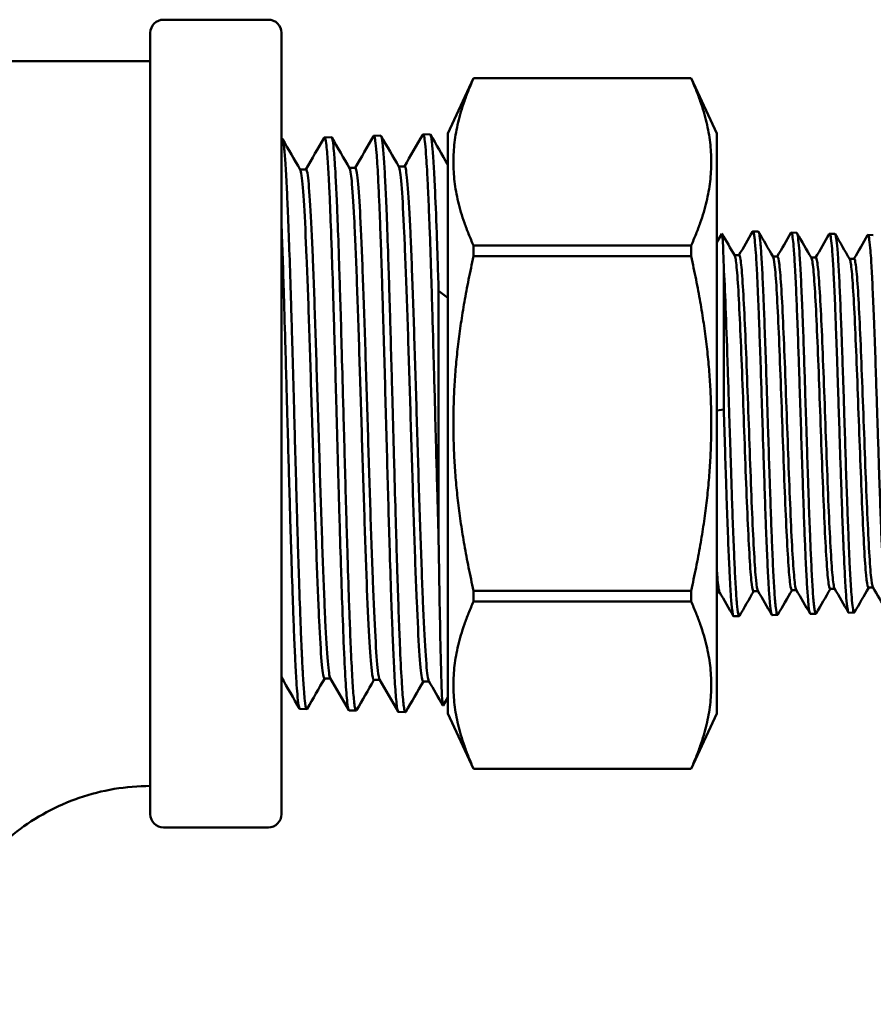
# Model space of a CAD drawing. Header units: inches. Extents: x 1 to 203, y 4 to 128.
# Tile 14 of 51: x 88.45 to 89.69, y 76.15 to 77.57. Entities that reach past the tile are written whole.
import ezdxf

# ---------------------------------------------------------------- set-up
doc = ezdxf.new("R2010")
doc.units = ezdxf.units.IN
doc.header["$LTSCALE"] = 6
doc.header["$MEASUREMENT"] = 0
doc.layers.add('Visible (ANSI)', color=7, linetype='Continuous', lineweight=50)

msp = doc.modelspace()

# ---------------------------------------------------------------- linework, layer by layer
at = {"layer": 'Visible (ANSI)'}
for p, q in [((88.8145, 77.5721), (88.6625, 77.5721)), ((88.6435, 77.5531), (88.6435, 76.4211)), ((88.8335, 77.5531), (88.8335, 76.4211)), ((89.0745, 77.4071), (89.1119, 77.4873)), ((89.1119, 77.4873), (89.1119, 77.4872)), ((89.4271, 77.4873), (89.1119, 77.4873)), ((89.4271, 77.4872), (89.1119, 77.4872)), ((89.4271, 77.4873), (89.4271, 77.4872)), ((89.4645, 77.4071), (89.4271, 77.4873)), ((88.9673, 77.4038), (88.9774, 77.4041)), ((89.0388, 77.406), (89.0488, 77.4063)), ((89.0745, 77.4071), (89.0745, 76.5671)), ((89.4645, 77.4071), (89.4645, 76.5671)), ((88.8335, 77.3996), (88.8345, 77.3996)), ((88.8959, 77.4015), (88.9059, 77.4018)), ((88.8605, 77.3551), (88.8691, 77.3551)), ((88.9319, 77.3574), (88.9406, 77.3574)), ((89.0034, 77.3596), (89.012, 77.3596)), ((89.4645, 77.2497), (89.4717, 77.2621)), ((89.5245, 77.2652), (89.5167, 77.2655)), ((89.58, 77.2635), (89.5722, 77.2637)), ((89.6356, 77.2618), (89.6278, 77.262)), ((89.6911, 77.26), (89.6833, 77.2603)), ((89.1119, 77.2448), (89.1119, 77.2295)), ((89.1119, 77.2448), (89.4271, 77.2448)), ((89.4271, 77.2448), (89.4271, 77.2295)), ((89.4271, 77.2295), (89.1119, 77.2295)), ((89.49, 77.2309), (89.4967, 77.2309)), ((89.5456, 77.2291), (89.5522, 77.2291)), ((89.6011, 77.2274), (89.6078, 77.2274)), ((89.6567, 77.2257), (89.6634, 77.2257)), ((89.4744, 77.0075), (89.4744, 77.2154)), ((89.0612, 77.1795), (89.0612, 76.8215)), ((89.0745, 77.169), (89.0612, 77.1795)), ((89.4744, 77.0075), (89.4645, 77.0062)), ((89.6286, 76.7476), (89.6353, 76.7476)), ((89.6842, 76.7494), (89.6908, 76.7494)), ((89.1119, 76.7447), (89.1119, 76.7294)), ((89.1119, 76.7447), (89.4271, 76.7447)), ((89.4271, 76.7447), (89.4271, 76.7294)), ((89.4645, 76.7425), (89.4686, 76.7425)), ((89.5175, 76.7442), (89.5242, 76.7442)), ((89.5731, 76.7459), (89.5797, 76.7459)), ((89.4271, 76.7294), (89.1119, 76.7294)), ((89.4967, 76.7081), (89.4889, 76.7079)), ((89.5523, 76.7098), (89.5445, 76.7096)), ((89.6078, 76.7116), (89.6, 76.7113)), ((89.6634, 76.7133), (89.6556, 76.713)), ((88.8959, 76.6179), (88.9045, 76.6179)), ((88.9673, 76.6157), (88.976, 76.6157)), ((89.0388, 76.6135), (89.0474, 76.6135)), ((89.0745, 76.5904), (89.0677, 76.5788)), ((88.8602, 76.5738), (88.8702, 76.5734)), ((88.9316, 76.5715), (88.9416, 76.5712)), ((89.003, 76.5693), (89.0131, 76.569)), ((89.0745, 76.5671), (89.1119, 76.4869)), ((89.4645, 76.5671), (89.4271, 76.4869)), ((89.1119, 76.487), (89.1119, 76.4869)), ((89.1119, 76.487), (89.4271, 76.487)), ((89.4271, 76.4869), (89.1119, 76.4869)), ((89.4271, 76.487), (89.4271, 76.4869)), ((88.8145, 76.4021), (88.6625, 76.4021))]:
    msp.add_line(p, q, dxfattribs=at)
for centre, start, end in [((88.6625, 77.5531), 90, 180), ((88.8145, 77.5531), 0, 90), ((88.6625, 76.4211), 180, 270), ((88.8145, 76.4211), 270, 0)]:
    msp.add_arc(centre, 0.019, start, end, dxfattribs=at)
for points, knots in [([(87.2772, 76.1458), (87.2772, 76.2771), (87.2709, 76.4086), (87.284, 76.6103), (87.2959, 76.681), (87.3451, 76.8588), (87.3944, 76.9646), (87.522, 77.151), (87.6015, 77.2343), (87.7816, 77.3704), (87.8848, 77.4247), (88.0995, 77.4953), (88.2136, 77.5121), (88.4319, 77.5121), (88.5377, 77.5121), (88.6435, 77.5121)], [0, 0, 0, 0, 1.000016, 1.000016, 1.540292, 1.540292, 2.40622, 2.40622, 3.261339, 3.261339, 4.126405, 4.126405, 4.983531, 4.983531, 5.789785, 5.789785, 5.789785, 5.789785]), ([(88.9668, 77.4033), (88.967, 77.4036), (88.9672, 77.4038), (88.9677, 77.4037), (88.968, 77.4032), (88.9687, 77.401), (88.9691, 77.3991), (88.9701, 77.3925), (88.9707, 77.3868), (88.972, 77.3701), (88.9728, 77.3583), (88.974, 77.3342), (88.9745, 77.3233), (88.9755, 77.3016), (88.9759, 77.2911), (88.9769, 77.2654), (88.9775, 77.2498), (88.9784, 77.2209), (88.9788, 77.2081), (88.9796, 77.1829), (88.98, 77.1706), (88.981, 77.1377), (88.9816, 77.1166), (88.9828, 77.0738), (88.9834, 77.0522), (88.9846, 77.0082), (88.9852, 76.986), (88.9864, 76.9427), (88.987, 76.9218), (88.9881, 76.8803), (88.9887, 76.8598), (88.9897, 76.8262), (88.9901, 76.8128), (88.9912, 76.775), (88.992, 76.7516), (88.993, 76.7215), (88.9933, 76.7134), (88.994, 76.6954), (88.9944, 76.6857), (88.9954, 76.6613), (88.996, 76.6474), (88.9973, 76.6202), (88.9981, 76.6076), (88.9992, 76.5926), (88.9996, 76.5882), (89.0003, 76.5818), (89.0005, 76.5793), (89.0015, 76.5725), (89.0022, 76.5699), (89.0029, 76.5693), (89.003, 76.5693), (89.003, 76.5693)], [52.001392, 52.001392, 52.001392, 52.001392, 52.055949, 52.055949, 52.143491, 52.143491, 52.248586, 52.248586, 52.414422, 52.414422, 52.624654, 52.624654, 52.769281, 52.769281, 52.888078, 52.888078, 53.04452, 53.04452, 53.16057, 53.16057, 53.265778, 53.265778, 53.435609, 53.435609, 53.603028, 53.603028, 53.772119, 53.772119, 53.932914, 53.932914, 54.094978, 54.094978, 54.206489, 54.206489, 54.416599, 54.416599, 54.497435, 54.497435, 54.601846, 54.601846, 54.775856, 54.775856, 54.987061, 54.987061, 55.092081, 55.092081, 55.171284, 55.171284, 55.357689, 55.357689, 55.378438, 55.378438, 55.378438, 55.378438]), ([(89.0136, 76.5695), (89.0135, 76.5692), (89.0133, 76.569), (89.0128, 76.5689), (89.0124, 76.5696), (89.0117, 76.5719), (89.0114, 76.5734), (89.0107, 76.5778), (89.0103, 76.5808), (89.0092, 76.5921), (89.0085, 76.6022), (89.0068, 76.6295), (89.006, 76.6474), (89.0047, 76.6768), (89.0044, 76.686), (89.0034, 76.711), (89.0028, 76.7275), (89.0019, 76.7562), (89.0015, 76.7678), (89.0008, 76.7891), (89.0005, 76.7987), (88.9999, 76.8209), (88.9995, 76.8337), (88.9984, 76.8728), (88.9976, 76.8998), (88.996, 76.9594), (88.9951, 76.992), (88.9938, 77.0377), (88.9935, 77.0509), (88.9925, 77.0851), (88.9919, 77.1058), (88.991, 77.139), (88.9906, 77.1517), (88.9899, 77.1738), (88.9897, 77.1834), (88.989, 77.2048), (88.9886, 77.2165), (88.9875, 77.2503), (88.9867, 77.2713), (88.9854, 77.3054), (88.9848, 77.3192), (88.9836, 77.3434), (88.983, 77.354), (88.9818, 77.3729), (88.9812, 77.381), (88.9802, 77.3911), (88.9799, 77.3943), (88.9792, 77.399), (88.9789, 77.4007), (88.9781, 77.4034), (88.9778, 77.4041), (88.9774, 77.4041)], [4.460724, 4.460724, 4.460724, 4.460724, 4.506376, 4.506376, 4.611101, 4.611101, 4.69677, 4.69677, 4.801921, 4.801921, 5.013545, 5.013545, 5.258789, 5.258789, 5.36102, 5.36102, 5.524739, 5.524739, 5.629331, 5.629331, 5.711755, 5.711755, 5.816952, 5.816952, 6.028424, 6.028424, 6.276474, 6.276474, 6.378234, 6.378234, 6.541852, 6.541852, 6.646352, 6.646352, 6.728798, 6.728798, 6.833907, 6.833907, 7.045234, 7.045234, 7.21257, 7.21257, 7.374079, 7.374079, 7.545767, 7.545767, 7.65047, 7.65047, 7.739796, 7.739796, 7.848786, 7.848786, 7.848786, 7.848786]), ([(89.0382, 77.4055), (89.0385, 77.406), (89.0388, 77.4061), (89.0395, 77.4054), (89.0398, 77.4044), (89.0407, 77.4004), (89.0412, 77.3969), (89.0423, 77.3869), (89.0428, 77.3803), (89.0437, 77.367), (89.0441, 77.3611), (89.0448, 77.348), (89.0452, 77.3407), (89.0462, 77.3209), (89.0467, 77.3076), (89.0477, 77.2831), (89.0481, 77.2727), (89.0492, 77.2424), (89.0499, 77.2215), (89.051, 77.1869), (89.0514, 77.1741), (89.0521, 77.1484), (89.0525, 77.1356), (89.0535, 77.102), (89.0541, 77.0809), (89.0551, 77.043), (89.0556, 77.0263), (89.0566, 76.9882), (89.0572, 76.9669), (89.0582, 76.9278), (89.0587, 76.9101), (89.0599, 76.8682), (89.0606, 76.8444), (89.0612, 76.8215)], [58.667739, 58.667739, 58.667739, 58.667739, 58.747628, 58.747628, 58.849688, 58.849688, 58.992145, 58.992145, 59.147361, 59.147361, 59.250234, 59.250234, 59.355521, 59.355521, 59.517724, 59.517724, 59.627942, 59.627942, 59.823848, 59.823848, 59.933423, 59.933423, 60.03887, 60.03887, 60.204029, 60.204029, 60.332164, 60.332164, 60.494375, 60.494375, 60.631166, 60.631166, 60.821436, 60.821436, 60.821436, 60.821436]), ([(89.0612, 77.1795), (89.0607, 77.1954), (89.0603, 77.2108), (89.0593, 77.2385), (89.0589, 77.251), (89.0576, 77.2884), (89.0567, 77.3111), (89.0553, 77.3397), (89.0549, 77.3481), (89.0538, 77.367), (89.0532, 77.3765), (89.0518, 77.3928), (89.051, 77.399), (89.0498, 77.4051), (89.0493, 77.4063), (89.0488, 77.4063)], [0.000001, 0.000001, 0.000001, 0.000001, 0.136292, 0.136292, 0.257093, 0.257093, 0.515331, 0.515331, 0.636625, 0.636625, 0.818014, 0.818014, 1.024965, 1.024965, 1.166982, 1.166982, 1.166982, 1.166982]), ([(88.8708, 76.5739), (88.8707, 76.5738), (88.8707, 76.5738), (88.8703, 76.5732), (88.8699, 76.5734), (88.8688, 76.5758), (88.8681, 76.5796), (88.867, 76.5895), (88.8666, 76.5938), (88.8656, 76.6064), (88.865, 76.6155), (88.8641, 76.6326), (88.8637, 76.6398), (88.863, 76.6541), (88.8627, 76.661), (88.862, 76.677), (88.8616, 76.6862), (88.8605, 76.7153), (88.8597, 76.7367), (88.8584, 76.7778), (88.8578, 76.7968), (88.8568, 76.829), (88.8564, 76.8416), (88.8558, 76.865), (88.8555, 76.8755), (88.8544, 76.9136), (88.8536, 76.9416), (88.8524, 76.9839), (88.8521, 76.9979), (88.8508, 77.0425), (88.85, 77.0728), (88.8488, 77.1153), (88.8484, 77.1281), (88.8477, 77.1526), (88.8473, 77.1643), (88.8463, 77.198), (88.8456, 77.2192), (88.8442, 77.2583), (88.8436, 77.2762), (88.8423, 77.3065), (88.8417, 77.3192), (88.8405, 77.3438), (88.8399, 77.3551), (88.8386, 77.3737), (88.838, 77.381), (88.8368, 77.3922), (88.8361, 77.396), (88.8352, 77.3991), (88.8348, 77.3996), (88.8345, 77.3996)], [17.759164, 17.759164, 17.759164, 17.759164, 17.770437, 17.770437, 17.872799, 17.872799, 18.067413, 18.067413, 18.180703, 18.180703, 18.345523, 18.345523, 18.449251, 18.449251, 18.53624, 18.53624, 18.640284, 18.640284, 18.849785, 18.849785, 19.015451, 19.015451, 19.119209, 19.119209, 19.203278, 19.203278, 19.418952, 19.418952, 19.526091, 19.526091, 19.760024, 19.760024, 19.863413, 19.863413, 19.961811, 19.961811, 20.152777, 20.152777, 20.338583, 20.338583, 20.496905, 20.496905, 20.677356, 20.677356, 20.848093, 20.848093, 21.019966, 21.019966, 21.113873, 21.113873, 21.113873, 21.113873]), ([(88.8954, 77.4011), (88.8955, 77.4013), (88.8956, 77.4014), (88.8961, 77.4017), (88.8965, 77.4012), (88.8975, 77.3983), (88.898, 77.3949), (88.899, 77.3863), (88.8994, 77.382), (88.9005, 77.3687), (88.9012, 77.3587), (88.9023, 77.3389), (88.9027, 77.3301), (88.9039, 77.3043), (88.9046, 77.286), (88.9059, 77.252), (88.9064, 77.2374), (88.9077, 77.1995), (88.9084, 77.1755), (88.9095, 77.1382), (88.9099, 77.1257), (88.9106, 77.1), (88.911, 77.0867), (88.912, 77.0525), (88.9125, 77.0314), (88.9135, 76.9951), (88.914, 76.98), (88.915, 76.9412), (88.9157, 76.9176), (88.9168, 76.8785), (88.9172, 76.8629), (88.9184, 76.8218), (88.9192, 76.7971), (88.9204, 76.7579), (88.9209, 76.7428), (88.9223, 76.7043), (88.9231, 76.6823), (88.9243, 76.6548), (88.9247, 76.6471), (88.9259, 76.6223), (88.9268, 76.6079), (88.9281, 76.5917), (88.9285, 76.5873), (88.9295, 76.578), (88.9302, 76.5742), (88.9311, 76.5719), (88.9314, 76.5715), (88.9316, 76.5715)], [45.372573, 45.372573, 45.372573, 45.372573, 45.407178, 45.407178, 45.511204, 45.511204, 45.673215, 45.673215, 45.787705, 45.787705, 45.969107, 45.969107, 46.09188, 46.09188, 46.299375, 46.299375, 46.441413, 46.441413, 46.649357, 46.649357, 46.750776, 46.750776, 46.854918, 46.854918, 47.017048, 47.017048, 47.131832, 47.131832, 47.312751, 47.312751, 47.436659, 47.436659, 47.644374, 47.644374, 47.783972, 47.783972, 48.019056, 48.019056, 48.1184, 48.1184, 48.362269, 48.362269, 48.476686, 48.476686, 48.65867, 48.65867, 48.731573, 48.731573, 48.731573, 48.731573]), ([(88.9422, 76.5717), (88.9417, 76.5708), (88.9412, 76.5712), (88.9403, 76.5739), (88.9399, 76.5757), (88.9392, 76.5807), (88.9388, 76.5839), (88.9377, 76.5948), (88.9371, 76.6041), (88.9356, 76.6275), (88.9349, 76.6417), (88.9336, 76.6712), (88.933, 76.6857), (88.9321, 76.7103), (88.9317, 76.7196), (88.9306, 76.7524), (88.9298, 76.7776), (88.9286, 76.8166), (88.9282, 76.8293), (88.9273, 76.8624), (88.9267, 76.883), (88.9257, 76.9175), (88.9253, 76.931), (88.9247, 76.9554), (88.9244, 76.9662), (88.9237, 76.9908), (88.9233, 77.0045), (88.9222, 77.0457), (88.9214, 77.0729), (88.9201, 77.1205), (88.9195, 77.141), (88.9185, 77.1733), (88.9181, 77.1854), (88.9174, 77.208), (88.9171, 77.2185), (88.916, 77.2502), (88.9153, 77.2702), (88.9142, 77.2984), (88.9138, 77.3078), (88.9128, 77.3298), (88.9122, 77.3415), (88.9112, 77.3583), (88.9108, 77.3642), (88.9102, 77.3739), (88.9098, 77.3779), (88.909, 77.3879), (88.9084, 77.3929), (88.9073, 77.3994), (88.9068, 77.4012), (88.9061, 77.4018), (88.906, 77.4018), (88.9059, 77.4018)], [11.126767, 11.126767, 11.126767, 11.126767, 11.266094, 11.266094, 11.370718, 11.370718, 11.476054, 11.476054, 11.669832, 11.669832, 11.872763, 11.872763, 12.037571, 12.037571, 12.131146, 12.131146, 12.357313, 12.357313, 12.462551, 12.462551, 12.626449, 12.626449, 12.730513, 12.730513, 12.813606, 12.813606, 12.91822, 12.91822, 13.128588, 13.128588, 13.29546, 13.29546, 13.399771, 13.399771, 13.495165, 13.495165, 13.697484, 13.697484, 13.808498, 13.808498, 13.973185, 13.973185, 14.077249, 14.077249, 14.164339, 14.164339, 14.325095, 14.325095, 14.470398, 14.470398, 14.498049, 14.498049, 14.498049, 14.498049]), ([(88.8608, 77.3546), (88.8614, 77.3535), (88.8621, 77.3507), (88.8639, 77.3377), (88.8651, 77.323), (88.8675, 77.2828), (88.8687, 77.2573), (88.8712, 77.198), (88.8724, 77.1643), (88.8748, 77.0919), (88.876, 77.0533), (88.8784, 76.9751), (88.8796, 76.9356), (88.882, 76.8595), (88.8833, 76.8229), (88.8857, 76.7566), (88.8869, 76.7268), (88.8893, 76.677), (88.8905, 76.657), (88.8929, 76.6286), (88.8941, 76.6204), (88.8955, 76.6181), (88.8957, 76.6179), (88.8959, 76.6179)], [0.67374262, 0.67374262, 0.67374262, 0.67374262, 0.67578125, 0.67578125, 0.6796875, 0.6796875, 0.68359375, 0.68359375, 0.6875, 0.6875, 0.69140625, 0.69140625, 0.6953125, 0.6953125, 0.69921875, 0.69921875, 0.703125, 0.703125, 0.70703125, 0.70703125, 0.7109375, 0.7109375, 0.71154722, 0.71154722, 0.71154722, 0.71154722]), ([(88.8691, 77.3551), (88.87, 77.3551), (88.8708, 77.3522), (88.8728, 77.3377), (88.874, 77.323), (88.8765, 77.2828), (88.8777, 77.2573), (88.8801, 77.198), (88.8813, 77.1643), (88.8837, 77.0919), (88.8849, 77.0533), (88.8873, 76.9751), (88.8886, 76.9356), (88.891, 76.8595), (88.8922, 76.8229), (88.8946, 76.7566), (88.8958, 76.7268), (88.8982, 76.677), (88.8994, 76.657), (88.9018, 76.6288), (88.903, 76.6205), (88.9042, 76.6185)], [0.67308602, 0.67308602, 0.67308602, 0.67308602, 0.67578125, 0.67578125, 0.6796875, 0.6796875, 0.68359375, 0.68359375, 0.6875, 0.6875, 0.69140625, 0.69140625, 0.6953125, 0.6953125, 0.69921875, 0.69921875, 0.703125, 0.703125, 0.70703125, 0.70703125, 0.71089807, 0.71089807, 0.71089807, 0.71089807]), ([(88.9322, 77.3568), (88.9332, 77.3551), (88.9342, 77.349), (88.9365, 77.3265), (88.9377, 77.3081), (88.9401, 77.2612), (88.9413, 77.2327), (88.9437, 77.1683), (88.9449, 77.1324), (88.9473, 77.057), (88.9485, 77.0174), (88.951, 76.9386), (88.9522, 76.8993), (88.9546, 76.825), (88.9558, 76.7899), (88.9582, 76.7277), (88.9594, 76.7004), (88.9618, 76.6565), (88.9631, 76.6398), (88.9653, 76.6203), (88.9663, 76.6157), (88.9673, 76.6157)], [0.75065903, 0.75065903, 0.75065903, 0.75065903, 0.75390625, 0.75390625, 0.7578125, 0.7578125, 0.76171875, 0.76171875, 0.765625, 0.765625, 0.76953125, 0.76953125, 0.7734375, 0.7734375, 0.77734375, 0.77734375, 0.78125, 0.78125, 0.78515625, 0.78515625, 0.78847615, 0.78847615, 0.78847615, 0.78847615]), ([(88.9406, 77.3574), (88.9418, 77.3574), (88.943, 77.3511), (88.9454, 77.3265), (88.9466, 77.3081), (88.949, 77.2612), (88.9502, 77.2327), (88.9526, 77.1683), (88.9538, 77.1324), (88.9563, 77.057), (88.9575, 77.0174), (88.9599, 76.9386), (88.9611, 76.8993), (88.9635, 76.825), (88.9647, 76.7899), (88.9671, 76.7277), (88.9684, 76.7004), (88.9708, 76.6565), (88.972, 76.6398), (88.974, 76.622), (88.9748, 76.6177), (88.9757, 76.6162)], [0.75001161, 0.75001161, 0.75001161, 0.75001161, 0.75390625, 0.75390625, 0.7578125, 0.7578125, 0.76171875, 0.76171875, 0.765625, 0.765625, 0.76953125, 0.76953125, 0.7734375, 0.7734375, 0.77734375, 0.77734375, 0.78125, 0.78125, 0.78515625, 0.78515625, 0.78782728, 0.78782728, 0.78782728, 0.78782728]), ([(89.0037, 77.3591), (89.0038, 77.3588), (89.004, 77.3584), (89.0054, 77.354), (89.0066, 77.3438), (89.009, 77.3117), (89.0102, 77.2899), (89.0126, 77.2367), (89.0138, 77.2054), (89.0163, 77.1364), (89.0175, 77.0988), (89.0199, 77.021), (89.0211, 76.9808), (89.0235, 76.902), (89.0247, 76.8634), (89.0271, 76.7916), (89.0283, 76.7585), (89.0308, 76.7009), (89.032, 76.6765), (89.0344, 76.639), (89.0356, 76.6259), (89.0375, 76.6153), (89.0381, 76.6135), (89.0388, 76.6135)], [0.82758405, 0.82758405, 0.82758405, 0.82758405, 0.828125, 0.828125, 0.83203125, 0.83203125, 0.8359375, 0.8359375, 0.83984375, 0.83984375, 0.84375, 0.84375, 0.84765625, 0.84765625, 0.8515625, 0.8515625, 0.85546875, 0.85546875, 0.859375, 0.859375, 0.86328125, 0.86328125, 0.8653969, 0.8653969, 0.8653969, 0.8653969]), ([(89.012, 77.3596), (89.0124, 77.3596), (89.0127, 77.359), (89.0143, 77.354), (89.0155, 77.3438), (89.0179, 77.3117), (89.0191, 77.2899), (89.0216, 77.2367), (89.0228, 77.2054), (89.0252, 77.1364), (89.0264, 77.0988), (89.0288, 77.021), (89.03, 76.9808), (89.0324, 76.902), (89.0336, 76.8634), (89.0361, 76.7916), (89.0373, 76.7585), (89.0397, 76.7009), (89.0409, 76.6765), (89.0433, 76.639), (89.0445, 76.6259), (89.0462, 76.6165), (89.0466, 76.6148), (89.0471, 76.614)], [0.82693746, 0.82693746, 0.82693746, 0.82693746, 0.828125, 0.828125, 0.83203125, 0.83203125, 0.8359375, 0.8359375, 0.83984375, 0.83984375, 0.84375, 0.84375, 0.84765625, 0.84765625, 0.8515625, 0.8515625, 0.85546875, 0.85546875, 0.859375, 0.859375, 0.86328125, 0.86328125, 0.86474961, 0.86474961, 0.86474961, 0.86474961]), ([(88.8335, 77.277), (88.8337, 77.2706), (88.834, 77.2641), (88.8348, 77.2416), (88.8354, 77.2248), (88.8363, 77.1959), (88.8367, 77.1845), (88.8378, 77.1482), (88.8385, 77.1225), (88.8398, 77.0778), (88.8403, 77.0592), (88.8413, 77.0245), (88.8417, 77.0085), (88.8428, 76.972), (88.8433, 76.9516), (88.8442, 76.9182), (88.8446, 76.9051), (88.8454, 76.8788), (88.8457, 76.8658), (88.8467, 76.8327), (88.8473, 76.813), (88.8486, 76.7699), (88.8494, 76.747), (88.8505, 76.7155), (88.8509, 76.7056), (88.8515, 76.6882), (88.8518, 76.6805), (88.8525, 76.6644), (88.8529, 76.6561), (88.8539, 76.6352), (88.8545, 76.6237), (88.8556, 76.6067), (88.8561, 76.6004), (88.8571, 76.5884), (88.8577, 76.5832), (88.8587, 76.5769), (88.8592, 76.575), (88.8598, 76.5739), (88.86, 76.5738), (88.8602, 76.5738)], [39.657949, 39.657949, 39.657949, 39.657949, 39.725457, 39.725457, 39.88513, 39.88513, 39.985129, 39.985129, 40.194186, 40.194186, 40.338246, 40.338246, 40.460563, 40.460563, 40.615745, 40.615745, 40.717328, 40.717328, 40.820969, 40.820969, 40.983462, 40.983462, 41.192221, 41.192221, 41.293151, 41.293151, 41.378621, 41.378621, 41.481883, 41.481883, 41.655478, 41.655478, 41.783158, 41.783158, 41.944206, 41.944206, 42.071407, 42.071407, 42.120982, 42.120982, 42.120982, 42.120982]), ([(89.4717, 77.2622), (89.4721, 77.2628), (89.4724, 77.2605), (89.4733, 77.2479), (89.4738, 77.2344), (89.4744, 77.2154)], [1.1346231, 1.1346231, 1.1346231, 1.1346231, 1.3099953, 1.3099953, 1.569038, 1.569038, 1.569038, 1.569038]), ([(89.5162, 77.265), (89.5164, 77.2655), (89.5167, 77.2656), (89.5174, 77.2649), (89.5179, 77.2632), (89.5187, 77.2584), (89.519, 77.2563), (89.5198, 77.2487), (89.5204, 77.2421), (89.5215, 77.2257), (89.522, 77.2159), (89.5231, 77.1954), (89.5236, 77.1852), (89.5244, 77.165), (89.5248, 77.1554), (89.5258, 77.1314), (89.5263, 77.1166), (89.5274, 77.0844), (89.528, 77.0668), (89.529, 77.0368), (89.5294, 77.0246), (89.5303, 76.994), (89.5309, 76.9756), (89.5319, 76.9459), (89.5322, 76.9346), (89.5332, 76.9066), (89.5337, 76.8903), (89.5346, 76.8635), (89.535, 76.8527), (89.536, 76.8267), (89.5366, 76.812), (89.5377, 76.7852), (89.5383, 76.7732), (89.5394, 76.7539), (89.5398, 76.7461), (89.5406, 76.7349), (89.5409, 76.7309), (89.5418, 76.7212), (89.5424, 76.7165), (89.5433, 76.7118), (89.5436, 76.7106), (89.5441, 76.7097), (89.5443, 76.7096), (89.5445, 76.7096)], [-35.347855, -35.347855, -35.347855, -35.347855, -35.287598, -35.287598, -35.17082, -35.17082, -35.102707, -35.102707, -34.969512, -34.969512, -34.832951, -34.832951, -34.719088, -34.719088, -34.625489, -34.625489, -34.496894, -34.496894, -34.356275, -34.356275, -34.262542, -34.262542, -34.122164, -34.122164, -34.034922, -34.034922, -33.903558, -33.903558, -33.811431, -33.811431, -33.671149, -33.671149, -33.533181, -33.533181, -33.420657, -33.420657, -33.344008, -33.344008, -33.210182, -33.210182, -33.131042, -33.131042, -33.089663, -33.089663, -33.089663, -33.089663]), ([(89.5527, 76.7102), (89.5527, 76.7101), (89.5526, 76.7101), (89.5522, 76.7096), (89.5519, 76.7099), (89.5509, 76.7123), (89.5504, 76.7155), (89.5495, 76.7232), (89.5492, 76.7264), (89.5482, 76.7371), (89.5477, 76.7456), (89.5468, 76.7607), (89.5465, 76.7662), (89.5456, 76.7835), (89.545, 76.7964), (89.544, 76.8227), (89.5435, 76.8357), (89.5424, 76.8642), (89.5419, 76.8796), (89.541, 76.9046), (89.5407, 76.9138), (89.5398, 76.941), (89.5393, 76.9591), (89.5383, 76.9877), (89.538, 76.998), (89.5372, 77.0226), (89.5368, 77.0368), (89.5357, 77.0684), (89.5352, 77.0855), (89.534, 77.1185), (89.5334, 77.1344), (89.5325, 77.1573), (89.5322, 77.1651), (89.5313, 77.1862), (89.5307, 77.1986), (89.5299, 77.2151), (89.5296, 77.2202), (89.5287, 77.2344), (89.5281, 77.2423), (89.527, 77.2541), (89.5265, 77.2583), (89.5255, 77.2638), (89.525, 77.2652), (89.5245, 77.2652)], [-6.278904, -6.278904, -6.278904, -6.278904, -6.265567, -6.265567, -6.18195, -6.18195, -6.043835, -6.043835, -5.968109, -5.968109, -5.828428, -5.828428, -5.758456, -5.758456, -5.619148, -5.619148, -5.498098, -5.498098, -5.369296, -5.369296, -5.29603, -5.29603, -5.156382, -5.156382, -5.07793, -5.07793, -4.968309, -4.968309, -4.830952, -4.830952, -4.691664, -4.691664, -4.615605, -4.615605, -4.475656, -4.475656, -4.406418, -4.406418, -4.266865, -4.266865, -4.143254, -4.143254, -4.021327, -4.021327, -4.021327, -4.021327]), ([(89.5717, 77.2633), (89.5719, 77.2636), (89.572, 77.2637), (89.5724, 77.2638), (89.5727, 77.2634), (89.5735, 77.2612), (89.5741, 77.2582), (89.575, 77.25), (89.5755, 77.2453), (89.5765, 77.2326), (89.577, 77.2241), (89.5782, 77.2037), (89.5788, 77.1917), (89.5799, 77.1666), (89.5804, 77.1537), (89.5815, 77.1248), (89.5821, 77.1087), (89.583, 77.0838), (89.5832, 77.0756), (89.5838, 77.0585), (89.5841, 77.0496), (89.585, 77.0227), (89.5856, 77.0044), (89.5867, 76.9678), (89.5873, 76.9495), (89.5883, 76.9202), (89.5887, 76.909), (89.5893, 76.8897), (89.5896, 76.8816), (89.5904, 76.8581), (89.591, 76.8433), (89.5919, 76.8177), (89.5924, 76.8067), (89.5934, 76.7833), (89.594, 76.7713), (89.5952, 76.7513), (89.5957, 76.7429), (89.5966, 76.7307), (89.597, 76.7263), (89.598, 76.7175), (89.5986, 76.714), (89.5995, 76.7117), (89.5997, 76.7113), (89.6, 76.7113)], [-30.916966, -30.916966, -30.916966, -30.916966, -30.883371, -30.883371, -30.817151, -30.817151, -30.68884, -30.68884, -30.582785, -30.582785, -30.450904, -30.450904, -30.311024, -30.311024, -30.185591, -30.185591, -30.04694, -30.04694, -29.98055, -29.98055, -29.911029, -29.911029, -29.771512, -29.771512, -29.631888, -29.631888, -29.543247, -29.543247, -29.476625, -29.476625, -29.346922, -29.346922, -29.238981, -29.238981, -29.099515, -29.099515, -28.971373, -28.971373, -28.874479, -28.874479, -28.735043, -28.735043, -28.671825, -28.671825, -28.671825, -28.671825]), ([(89.6083, 76.712), (89.6082, 76.7117), (89.608, 76.7116), (89.6073, 76.7114), (89.6068, 76.7129), (89.6059, 76.7177), (89.6056, 76.72), (89.6047, 76.7279), (89.6041, 76.7347), (89.6032, 76.7476), (89.6029, 76.7524), (89.602, 76.7676), (89.6015, 76.7791), (89.6004, 76.8025), (89.5999, 76.814), (89.5989, 76.8403), (89.5983, 76.8554), (89.5974, 76.8801), (89.5971, 76.8892), (89.5962, 76.9157), (89.5956, 76.9335), (89.5948, 76.961), (89.5945, 76.9705), (89.5936, 76.9981), (89.593, 77.0163), (89.5919, 77.0487), (89.5915, 77.0631), (89.5904, 77.0938), (89.5899, 77.1099), (89.589, 77.1338), (89.5887, 77.1421), (89.5877, 77.1648), (89.5872, 77.1784), (89.5863, 77.197), (89.586, 77.203), (89.5851, 77.2194), (89.5845, 77.2288), (89.5835, 77.2432), (89.583, 77.2487), (89.5819, 77.2576), (89.5814, 77.2608), (89.5806, 77.2631), (89.5803, 77.2635), (89.58, 77.2635)], [-10.69699, -10.69699, -10.69699, -10.69699, -10.665163, -10.665163, -10.532176, -10.532176, -10.457316, -10.457316, -10.318561, -10.318561, -10.246933, -10.246933, -10.108492, -10.108492, -9.993873, -9.993873, -9.860902, -9.860902, -9.786301, -9.786301, -9.647439, -9.647439, -9.574821, -9.574821, -9.436247, -9.436247, -9.323743, -9.323743, -9.18863, -9.18863, -9.113474, -9.113474, -8.974449, -8.974449, -8.903475, -8.903475, -8.764788, -8.764788, -8.647906, -8.647906, -8.516623, -8.516623, -8.453145, -8.453145, -8.453145, -8.453145]), ([(89.6273, 77.2616), (89.6273, 77.2616), (89.6273, 77.2617), (89.6278, 77.2623), (89.6281, 77.262), (89.6291, 77.2596), (89.6296, 77.2565), (89.6307, 77.2476), (89.6312, 77.2421), (89.6323, 77.2276), (89.6329, 77.2182), (89.6337, 77.2021), (89.634, 77.1964), (89.6349, 77.1781), (89.6355, 77.1646), (89.6364, 77.1418), (89.6367, 77.1333), (89.6376, 77.1087), (89.6382, 77.0921), (89.6391, 77.0647), (89.6395, 77.0543), (89.6401, 77.0352), (89.6404, 77.0267), (89.6412, 77.0014), (89.6418, 76.9845), (89.6427, 76.9538), (89.6432, 76.94), (89.6442, 76.911), (89.6447, 76.8959), (89.6457, 76.8656), (89.6463, 76.8504), (89.6471, 76.8286), (89.6474, 76.8213), (89.6486, 76.7934), (89.6494, 76.7752), (89.6506, 76.7549), (89.6509, 76.7501), (89.6515, 76.7417), (89.6517, 76.738), (89.6526, 76.7282), (89.6531, 76.7232), (89.6542, 76.7158), (89.6547, 76.7137), (89.6554, 76.7131), (89.6555, 76.713), (89.6556, 76.713)], [-26.511854, -26.511854, -26.511854, -26.511854, -26.504455, -26.504455, -26.414569, -26.414569, -26.28212, -26.28212, -26.162655, -26.162655, -26.024704, -26.024704, -25.956548, -25.956548, -25.81818, -25.81818, -25.740736, -25.740736, -25.602134, -25.602134, -25.519964, -25.519964, -25.453951, -25.453951, -25.325714, -25.325714, -25.219334, -25.219334, -25.098903, -25.098903, -24.968052, -24.968052, -24.899554, -24.899554, -24.694145, -24.694145, -24.623689, -24.623689, -24.558253, -24.558253, -24.432034, -24.432034, -24.300774, -24.300774, -24.2789, -24.2789, -24.2789, -24.2789]), ([(89.6638, 76.7137), (89.6636, 76.7132), (89.6633, 76.7131), (89.6624, 76.7143), (89.6619, 76.7166), (89.6608, 76.7242), (89.6603, 76.7294), (89.6594, 76.7404), (89.659, 76.7457), (89.658, 76.761), (89.6574, 76.7718), (89.6564, 76.7933), (89.656, 76.8033), (89.655, 76.8268), (89.6545, 76.8405), (89.6536, 76.864), (89.6533, 76.8734), (89.6523, 76.8999), (89.6517, 76.9173), (89.6506, 76.9514), (89.6501, 76.9678), (89.6492, 76.9957), (89.6488, 77.0073), (89.6481, 77.0305), (89.6477, 77.0422), (89.6468, 77.0698), (89.6462, 77.0856), (89.6454, 77.11), (89.645, 77.119), (89.6441, 77.1433), (89.6435, 77.158), (89.6427, 77.1776), (89.6424, 77.1836), (89.6419, 77.1953), (89.6416, 77.2011), (89.6407, 77.2172), (89.6401, 77.2264), (89.639, 77.2417), (89.6385, 77.2478), (89.6373, 77.2569), (89.6368, 77.2599), (89.636, 77.2615), (89.6358, 77.2618), (89.6356, 77.2618)], [-15.08669, -15.08669, -15.08669, -15.08669, -15.018139, -15.018139, -14.887195, -14.887195, -14.763476, -14.763476, -14.674669, -14.674669, -14.536032, -14.536032, -14.430357, -14.430357, -14.304857, -14.304857, -14.225501, -14.225501, -14.086669, -14.086669, -13.961227, -13.961227, -13.873306, -13.873306, -13.782955, -13.782955, -13.655745, -13.655745, -13.578398, -13.578398, -13.440088, -13.440088, -13.3763, -13.3763, -13.307562, -13.307562, -13.172756, -13.172756, -13.040243, -13.040243, -12.905016, -12.905016, -12.857338, -12.857338, -12.857338, -12.857338]), ([(89.6828, 77.2598), (89.6831, 77.2603), (89.6834, 77.2604), (89.6841, 77.2597), (89.6845, 77.2583), (89.6855, 77.2528), (89.6861, 77.2478), (89.687, 77.237), (89.6874, 77.2321), (89.6884, 77.2179), (89.6889, 77.2076), (89.6898, 77.1899), (89.6901, 77.1835), (89.691, 77.1638), (89.6916, 77.1495), (89.6926, 77.1239), (89.693, 77.1131), (89.694, 77.0856), (89.6946, 77.0685), (89.6956, 77.0366), (89.6961, 77.0221), (89.6969, 76.9979), (89.6972, 76.9884), (89.698, 76.9638), (89.6985, 76.9489), (89.6992, 76.9256), (89.6995, 76.9171), (89.7004, 76.8923), (89.7009, 76.8764), (89.702, 76.8456), (89.7026, 76.8307), (89.7037, 76.8055), (89.7041, 76.7949), (89.7051, 76.7739), (89.7057, 76.7639), (89.7067, 76.7484), (89.7071, 76.7425), (89.708, 76.7306), (89.7086, 76.7253), (89.7093, 76.7207), (89.7094, 76.7199), (89.7095, 76.7192)], [-22.131103, -22.131103, -22.131103, -22.131103, -22.067707, -22.067707, -21.968629, -21.968629, -21.830408, -21.830408, -21.742972, -21.742972, -21.604903, -21.604903, -21.533756, -21.533756, -21.395429, -21.395429, -21.301767, -21.301767, -21.163701, -21.163701, -21.051863, -21.051863, -20.978753, -20.978753, -20.864454, -20.864454, -20.797627, -20.797627, -20.666917, -20.666917, -20.531821, -20.531821, -20.420797, -20.420797, -20.292884, -20.292884, -20.195627, -20.195627, -20.065651, -20.065651, -20.035967, -20.035967, -20.035967, -20.035967]), ([(89.5175, 76.7442), (89.5174, 76.7442), (89.5172, 76.7443), (89.5171, 76.7445), (89.5162, 76.7457), (89.5152, 76.7511), (89.5143, 76.7604), (89.5133, 76.7696), (89.5124, 76.7828), (89.5115, 76.7992), (89.5105, 76.8155), (89.5096, 76.8351), (89.5086, 76.857), (89.5077, 76.8788), (89.5068, 76.9029), (89.5058, 76.928), (89.5049, 76.9531), (89.5039, 76.9792), (89.503, 77.005), (89.5021, 77.0308), (89.5011, 77.0563), (89.5002, 77.0803), (89.4992, 77.1042), (89.4983, 77.1265), (89.4973, 77.1462), (89.4964, 77.1658), (89.4955, 77.1827), (89.4945, 77.1961), (89.4936, 77.2094), (89.4926, 77.2192), (89.4917, 77.2249), (89.4912, 77.2277), (89.4908, 77.2296), (89.4903, 77.2304)], [0.78847834, 0.78847834, 0.78847834, 0.78847834, 0.7890625, 0.7890625, 0.7890625, 0.79296875, 0.79296875, 0.79296875, 0.796875, 0.796875, 0.796875, 0.80078125, 0.80078125, 0.80078125, 0.8046875, 0.8046875, 0.8046875, 0.80859375, 0.80859375, 0.80859375, 0.8125, 0.8125, 0.8125, 0.81640625, 0.81640625, 0.81640625, 0.8203125, 0.8203125, 0.8203125, 0.82421875, 0.82421875, 0.82421875, 0.82616869, 0.82616869, 0.82616869, 0.82616869]), ([(89.5239, 76.7447), (89.523, 76.7462), (89.5221, 76.7515), (89.5203, 76.7696), (89.5193, 76.7828), (89.5175, 76.8155), (89.5165, 76.8351), (89.5146, 76.8788), (89.5137, 76.9029), (89.5118, 76.9531), (89.5109, 76.9792), (89.509, 77.0308), (89.5081, 77.0563), (89.5062, 77.1042), (89.5052, 77.1265), (89.5034, 77.1658), (89.5024, 77.1827), (89.5005, 77.2094), (89.4996, 77.2192), (89.498, 77.2289), (89.4973, 77.2309), (89.4967, 77.2309)], [0.78924482, 0.78924482, 0.78924482, 0.78924482, 0.79296875, 0.79296875, 0.796875, 0.796875, 0.80078125, 0.80078125, 0.8046875, 0.8046875, 0.80859375, 0.80859375, 0.8125, 0.8125, 0.81640625, 0.81640625, 0.8203125, 0.8203125, 0.82421875, 0.82421875, 0.82693964, 0.82693964, 0.82693964, 0.82693964]), ([(89.5731, 76.7459), (89.5723, 76.7459), (89.5715, 76.7488), (89.5707, 76.7546), (89.5698, 76.7614), (89.5688, 76.7722), (89.5679, 76.7864), (89.5669, 76.8007), (89.566, 76.8183), (89.5651, 76.8386), (89.5641, 76.8588), (89.5632, 76.8815), (89.5622, 76.9057), (89.5613, 76.9299), (89.5604, 76.9555), (89.5594, 76.9812), (89.5585, 77.0068), (89.5575, 77.0326), (89.5566, 77.0573), (89.5557, 77.0819), (89.5547, 77.1053), (89.5538, 77.1263), (89.5528, 77.1474), (89.5519, 77.166), (89.551, 77.1814), (89.55, 77.1967), (89.5491, 77.2087), (89.5481, 77.2168), (89.5474, 77.2234), (89.5466, 77.2273), (89.5459, 77.2287)], [0.71154944, 0.71154944, 0.71154944, 0.71154944, 0.71484375, 0.71484375, 0.71484375, 0.71875, 0.71875, 0.71875, 0.72265625, 0.72265625, 0.72265625, 0.7265625, 0.7265625, 0.7265625, 0.73046875, 0.73046875, 0.73046875, 0.734375, 0.734375, 0.734375, 0.73828125, 0.73828125, 0.73828125, 0.7421875, 0.7421875, 0.7421875, 0.74609375, 0.74609375, 0.74609375, 0.74924336, 0.74924336, 0.74924336, 0.74924336]), ([(89.5795, 76.7464), (89.5789, 76.7474), (89.5782, 76.7502), (89.5767, 76.7614), (89.5758, 76.7722), (89.5739, 76.8007), (89.5729, 76.8183), (89.5711, 76.8588), (89.5701, 76.8815), (89.5682, 76.9299), (89.5673, 76.9555), (89.5654, 77.0068), (89.5645, 77.0326), (89.5626, 77.0819), (89.5617, 77.1053), (89.5598, 77.1474), (89.5588, 77.166), (89.557, 77.1967), (89.556, 77.2087), (89.5541, 77.2249), (89.5532, 77.2291), (89.5522, 77.2291), (89.5522, 77.2291), (89.5522, 77.2291)], [0.71232648, 0.71232648, 0.71232648, 0.71232648, 0.71484375, 0.71484375, 0.71875, 0.71875, 0.72265625, 0.72265625, 0.7265625, 0.7265625, 0.73046875, 0.73046875, 0.734375, 0.734375, 0.73828125, 0.73828125, 0.7421875, 0.7421875, 0.74609375, 0.74609375, 0.75, 0.75, 0.75001381, 0.75001381, 0.75001381, 0.75001381]), ([(89.6286, 76.7476), (89.6281, 76.7476), (89.6276, 76.7488), (89.6271, 76.7511), (89.6262, 76.7554), (89.6252, 76.7638), (89.6243, 76.7758), (89.6234, 76.7878), (89.6224, 76.8034), (89.6215, 76.8218), (89.6205, 76.8403), (89.6196, 76.8615), (89.6187, 76.8846), (89.6177, 76.9076), (89.6168, 76.9324), (89.6158, 76.9577), (89.6149, 76.983), (89.614, 77.0089), (89.613, 77.0339), (89.6121, 77.0589), (89.6111, 77.0832), (89.6102, 77.1054), (89.6093, 77.1276), (89.6083, 77.1478), (89.6074, 77.165), (89.6064, 77.1822), (89.6055, 77.1963), (89.6046, 77.2067), (89.6036, 77.2171), (89.6027, 77.2237), (89.6017, 77.2262), (89.6016, 77.2265), (89.6015, 77.2267), (89.6014, 77.2269)], [0.63462888, 0.63462888, 0.63462888, 0.63462888, 0.63671875, 0.63671875, 0.63671875, 0.640625, 0.640625, 0.640625, 0.64453125, 0.64453125, 0.64453125, 0.6484375, 0.6484375, 0.6484375, 0.65234375, 0.65234375, 0.65234375, 0.65625, 0.65625, 0.65625, 0.66015625, 0.66015625, 0.66015625, 0.6640625, 0.6640625, 0.6640625, 0.66796875, 0.66796875, 0.66796875, 0.671875, 0.671875, 0.671875, 0.67230917, 0.67230917, 0.67230917, 0.67230917]), ([(89.635, 76.7481), (89.6347, 76.7487), (89.6344, 76.7497), (89.6331, 76.7554), (89.6322, 76.7638), (89.6303, 76.7878), (89.6294, 76.8034), (89.6275, 76.8403), (89.6265, 76.8615), (89.6247, 76.9076), (89.6237, 76.9324), (89.6218, 76.983), (89.6209, 77.0089), (89.619, 77.0589), (89.6181, 77.0832), (89.6162, 77.1276), (89.6153, 77.1478), (89.6134, 77.1822), (89.6124, 77.1963), (89.6106, 77.2171), (89.6096, 77.2237), (89.6084, 77.227), (89.6081, 77.2274), (89.6078, 77.2274)], [0.6354137, 0.6354137, 0.6354137, 0.6354137, 0.63671875, 0.63671875, 0.640625, 0.640625, 0.64453125, 0.64453125, 0.6484375, 0.6484375, 0.65234375, 0.65234375, 0.65625, 0.65625, 0.66015625, 0.66015625, 0.6640625, 0.6640625, 0.66796875, 0.66796875, 0.671875, 0.671875, 0.67308827, 0.67308827, 0.67308827, 0.67308827]), ([(89.6842, 76.7494), (89.684, 76.7494), (89.6838, 76.7496), (89.6835, 76.75), (89.6826, 76.7518), (89.6817, 76.7577), (89.6807, 76.7674), (89.6798, 76.777), (89.6788, 76.7904), (89.6779, 76.8069), (89.677, 76.8234), (89.676, 76.843), (89.6751, 76.8647), (89.6741, 76.8864), (89.6732, 76.9102), (89.6723, 76.9349), (89.6713, 76.9596), (89.6704, 76.9852), (89.6694, 77.0104), (89.6685, 77.0356), (89.6676, 77.0605), (89.6666, 77.0836), (89.6657, 77.1068), (89.6647, 77.1284), (89.6638, 77.1472), (89.6629, 77.166), (89.6619, 77.182), (89.661, 77.1946), (89.66, 77.2071), (89.6591, 77.2161), (89.6582, 77.221), (89.6578, 77.2231), (89.6574, 77.2245), (89.657, 77.2252)], [0.55770964, 0.55770964, 0.55770964, 0.55770964, 0.55859375, 0.55859375, 0.55859375, 0.5625, 0.5625, 0.5625, 0.56640625, 0.56640625, 0.56640625, 0.5703125, 0.5703125, 0.5703125, 0.57421875, 0.57421875, 0.57421875, 0.578125, 0.578125, 0.578125, 0.58203125, 0.58203125, 0.58203125, 0.5859375, 0.5859375, 0.5859375, 0.58984375, 0.58984375, 0.58984375, 0.59375, 0.59375, 0.59375, 0.59538179, 0.59538179, 0.59538179, 0.59538179]), ([(89.6906, 76.7499), (89.6905, 76.7499), (89.6905, 76.7499), (89.6896, 76.7518), (89.6886, 76.7577), (89.6867, 76.777), (89.6858, 76.7904), (89.6839, 76.8234), (89.683, 76.843), (89.6811, 76.8864), (89.6801, 76.9102), (89.6783, 76.9596), (89.6773, 76.9852), (89.6754, 77.0356), (89.6745, 77.0605), (89.6726, 77.1068), (89.6717, 77.1284), (89.6698, 77.166), (89.6689, 77.182), (89.667, 77.2071), (89.666, 77.2161), (89.6645, 77.2241), (89.6639, 77.2257), (89.6634, 77.2257)], [0.55849475, 0.55849475, 0.55849475, 0.55849475, 0.55859375, 0.55859375, 0.5625, 0.5625, 0.56640625, 0.56640625, 0.5703125, 0.5703125, 0.57421875, 0.57421875, 0.578125, 0.578125, 0.58203125, 0.58203125, 0.5859375, 0.5859375, 0.58984375, 0.58984375, 0.59375, 0.59375, 0.59616983, 0.59616983, 0.59616983, 0.59616983]), ([(89.4972, 76.7085), (89.4968, 76.7079), (89.4965, 76.708), (89.4959, 76.7091), (89.4955, 76.7103), (89.4946, 76.715), (89.4941, 76.7198), (89.4932, 76.7295), (89.4929, 76.7331), (89.492, 76.7452), (89.4915, 76.755), (89.4903, 76.7764), (89.4898, 76.7878), (89.4887, 76.814), (89.4881, 76.829), (89.487, 76.8591), (89.4865, 76.874), (89.4856, 76.8999), (89.4853, 76.9105), (89.4846, 76.9306), (89.4843, 76.9401), (89.4834, 76.9679), (89.4828, 76.9863), (89.4819, 77.0151), (89.4816, 77.0253), (89.4808, 77.0498), (89.4803, 77.0638), (89.479, 77.1054), (89.478, 77.1316), (89.4762, 77.1783), (89.4753, 77.1986), (89.4744, 77.2154)], [-1.833121, -1.833121, -1.833121, -1.833121, -1.753347, -1.753347, -1.676765, -1.676765, -1.536238, -1.536238, -1.467929, -1.467929, -1.327827, -1.327827, -1.200264, -1.200264, -1.058825, -1.058825, -0.933076, -0.933076, -0.848517, -0.848517, -0.775081, -0.775081, -0.634582, -0.634582, -0.555629, -0.555629, -0.44528, -0.44528, -0.220763, -0.220763, -0.000001, -0.000001, -0.000001, -0.000001]), ([(89.4744, 77.0075), (89.475, 76.9881), (89.4756, 76.9686), (89.4768, 76.9318), (89.4773, 76.9146), (89.4783, 76.8867), (89.4786, 76.8758), (89.4796, 76.8482), (89.4802, 76.8319), (89.4814, 76.8025), (89.4819, 76.7893), (89.483, 76.768), (89.4834, 76.7594), (89.4842, 76.7461), (89.4845, 76.741), (89.4854, 76.7283), (89.486, 76.7218), (89.487, 76.7141), (89.4873, 76.7118), (89.488, 76.7089), (89.4884, 76.7082), (89.4888, 76.7079), (89.4888, 76.7078), (89.4889, 76.7079)], [-38.700152, -38.700152, -38.700152, -38.700152, -38.55229, -38.55229, -38.417286, -38.417286, -38.327984, -38.327984, -38.183257, -38.183257, -38.045368, -38.045368, -37.937054, -37.937054, -37.857508, -37.857508, -37.717192, -37.717192, -37.627245, -37.627245, -37.550544, -37.550544, -37.533277, -37.533277, -37.533277, -37.533277]), ([(89.0612, 76.8215), (89.0618, 76.7843), (89.0623, 76.7499), (89.0634, 76.6887), (89.064, 76.6624), (89.0652, 76.6126), (89.0659, 76.5934), (89.067, 76.58), (89.0674, 76.5782), (89.0677, 76.5788)], [0.000001, 0.000001, 0.000001, 0.000001, 0.311561, 0.311561, 0.622115, 0.622115, 1.034283, 1.034283, 1.236005, 1.236005, 1.236005, 1.236005]), ([(89.4684, 76.7429), (89.4681, 76.7434), (89.4679, 76.7441), (89.4667, 76.7488), (89.4657, 76.7568), (89.4647, 76.7698), (89.4646, 76.7712), (89.4645, 76.7726)], [0.866166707, 0.866166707, 0.866166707, 0.866166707, 0.8671875, 0.8671875, 0.87109375, 0.87109375, 0.871538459, 0.871538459, 0.871538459, 0.871538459]), ([(88.6435, 76.4621), (88.6086, 76.4621), (88.5733, 76.4562), (88.508, 76.4337), (88.4771, 76.417), (88.423, 76.3751), (88.3991, 76.3494), (88.361, 76.2922), (88.3464, 76.2599), (88.3307, 76.2003), (88.3272, 76.173), (88.3272, 76.1458)], [0, 0, 0, 0, 0.265606, 0.265606, 0.526325, 0.526325, 0.786928, 0.786928, 1.049797, 1.049797, 1.256523, 1.256523, 1.256523, 1.256523])]:
    msp.add_open_spline(points, degree=3, knots=knots, dxfattribs=at)
for points, weights in [([(89.1119, 77.4872), (89.0571, 77.366), (89.1119, 77.2448)], [1.87781204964, 2.14684987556, 1.87781204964]), ([(89.4271, 77.4872), (89.4819, 77.366), (89.4271, 77.2448)], [1.93627957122, 2.21369415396, 1.93627957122]), ([(89.1119, 76.7447), (89.0571, 76.9871), (89.1119, 77.2295)], [1.87781827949, 2.14685699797, 1.87781827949]), ([(89.4271, 76.7447), (89.4819, 76.9871), (89.4271, 77.2295)], [1.93627957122, 2.21369415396, 1.93627957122]), ([(89.1119, 76.487), (89.0571, 76.6082), (89.1119, 76.7294)], [1.87781204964, 2.14684987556, 1.87781204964]), ([(89.4271, 76.487), (89.4819, 76.6082), (89.4271, 76.7294)], [1.93627957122, 2.21369415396, 1.93627957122])]:
    msp.add_rational_spline(points, weights, degree=2, dxfattribs=at)
for points in [[(88.9403, 77.3574), (88.9491, 77.3727), (88.958, 77.388), (88.9668, 77.4033)], [(88.9779, 77.4036), (88.9865, 77.3888), (88.9951, 77.3739), (89.0037, 77.3591)], [(89.0117, 77.3596), (89.0205, 77.3749), (89.0294, 77.3902), (89.0382, 77.4055)], [(89.0493, 77.4058), (89.0577, 77.3913), (89.0661, 77.3768), (89.0745, 77.3623)], [(88.8351, 77.3992), (88.8436, 77.3843), (88.8522, 77.3695), (88.8608, 77.3546)], [(88.8688, 77.3551), (88.8777, 77.3704), (88.8865, 77.3857), (88.8954, 77.4011)], [(88.9065, 77.4014), (88.9151, 77.3865), (88.9236, 77.3717), (88.9322, 77.3568)], [(89.4719, 77.2621), (89.478, 77.2516), (89.4842, 77.241), (89.4903, 77.2304)], [(89.4964, 77.2309), (89.503, 77.2423), (89.5096, 77.2536), (89.5162, 77.265)], [(89.5249, 77.2648), (89.5319, 77.2528), (89.5389, 77.2407), (89.5459, 77.2287)], [(89.552, 77.2291), (89.5586, 77.2405), (89.5651, 77.2519), (89.5717, 77.2633)], [(89.5805, 77.2631), (89.5875, 77.251), (89.5944, 77.239), (89.6014, 77.2269)], [(89.6075, 77.2274), (89.6141, 77.2388), (89.6207, 77.2502), (89.6273, 77.2616)], [(89.6361, 77.2613), (89.643, 77.2493), (89.65, 77.2372), (89.657, 77.2252)], [(89.6631, 77.2257), (89.6697, 77.2371), (89.6762, 77.2485), (89.6828, 77.2598)], [(89.6289, 76.7476), (89.622, 76.7358), (89.6152, 76.7239), (89.6083, 76.712)], [(89.6551, 76.7135), (89.6484, 76.725), (89.6417, 76.7366), (89.635, 76.7481)], [(89.6845, 76.7494), (89.6776, 76.7375), (89.6707, 76.7256), (89.6638, 76.7137)], [(89.7095, 76.7171), (89.7032, 76.728), (89.6969, 76.7389), (89.6906, 76.7499)], [(89.4884, 76.7083), (89.4817, 76.7198), (89.475, 76.7314), (89.4684, 76.7429)], [(89.5178, 76.7442), (89.5109, 76.7323), (89.504, 76.7204), (89.4972, 76.7085)], [(89.544, 76.71), (89.5373, 76.7216), (89.5306, 76.7331), (89.5239, 76.7447)], [(89.5734, 76.7459), (89.5665, 76.734), (89.5596, 76.7221), (89.5527, 76.7102)], [(89.5995, 76.7117), (89.5928, 76.7233), (89.5861, 76.7348), (89.5795, 76.7464)], [(88.8597, 76.5742), (88.8509, 76.5893), (88.8422, 76.6044), (88.8335, 76.6195)], [(88.9311, 76.572), (88.9221, 76.5875), (88.9132, 76.603), (88.9042, 76.6185)], [(88.8962, 76.6179), (88.8877, 76.6033), (88.8792, 76.5886), (88.8708, 76.5739)], [(88.9676, 76.6157), (88.9592, 76.601), (88.9507, 76.5864), (88.9422, 76.5717)], [(89.0025, 76.5698), (88.9936, 76.5853), (88.9846, 76.6007), (88.9757, 76.6162)], [(89.0391, 76.6135), (89.0306, 76.5988), (89.0221, 76.5841), (89.0136, 76.5695)], [(89.0675, 76.5788), (89.0607, 76.5905), (89.0539, 76.6023), (89.0471, 76.614)]]:
    msp.add_open_spline(points, degree=3, dxfattribs=at)

doc.saveas('drawing.dxf')
